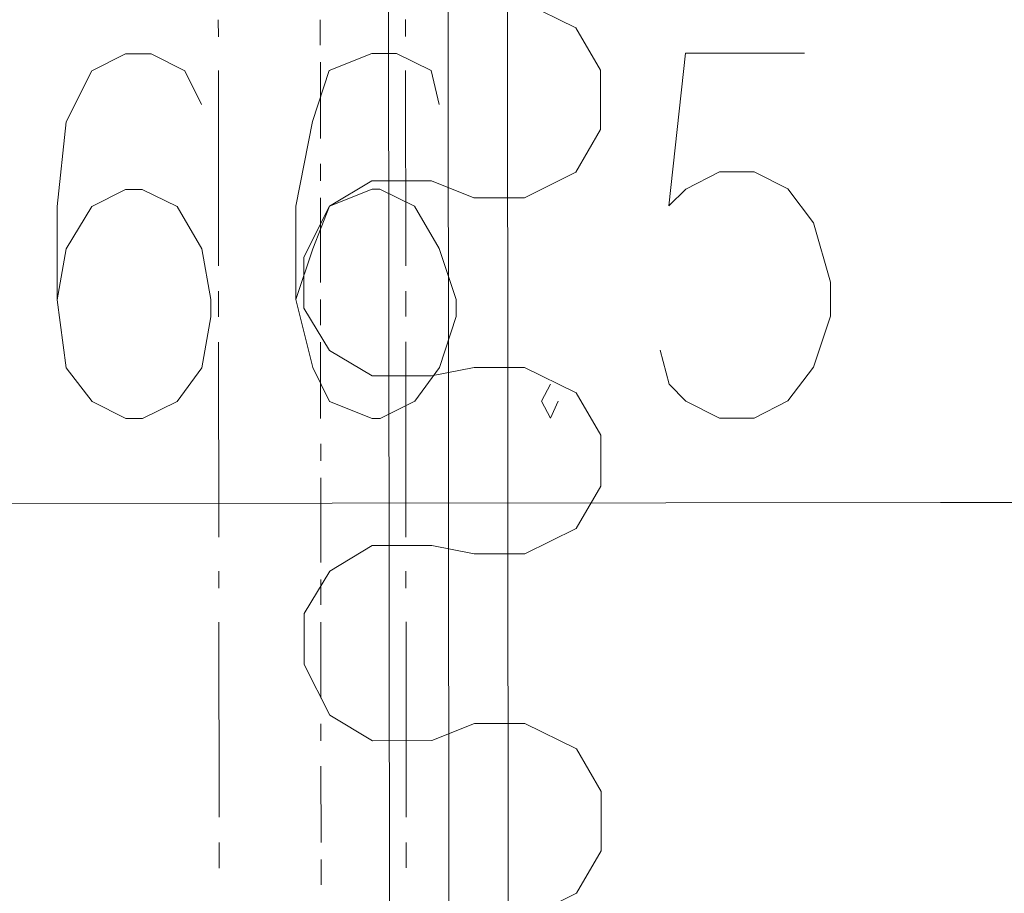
# Model space of a CAD drawing. Header units: inches. Extents: x -5850 to 5646, y 8947 to 13007.
# Tile 70 of 256: x -4419 to -4370, y 10519 to 10562. Entities that reach past the tile are written whole.
import ezdxf

# ---------------------------------------------------------------- set-up
doc = ezdxf.new("R2010")
doc.units = ezdxf.units.IN
doc.header["$MEASUREMENT"] = 0
doc.layers.add('at_Entity', color=7, linetype='Continuous')

msp = doc.modelspace()

# ---------------------------------------------------------------- linework, layer by layer
at = {"layer": 'at_Entity', "color": 1, "lineweight": 20}
for p, q in [((-4400.395, 10400.302), (-4401.375, 11498.12)), ((-4397.444, 10404.949), (-4398.42, 11498.122)), ((-4394.484, 10400.307), (-4395.464, 11498.125)), ((-4391.226, 10561.669), (-4393.793, 10562.927)), ((-4389.998, 10559.557), (-4391.226, 10561.669)), ((-4389.995, 10556.601), (-4389.998, 10559.557)), ((-4391.22, 10554.487), (-4389.995, 10556.601)), ((-4401.369, 10554.054), (-4403.487, 10552.786)), ((-4398.413, 10554.056), (-4401.369, 10554.054)), ((-4398.413, 10554.056), (-4396.293, 10553.211)), ((-4393.784, 10553.213), (-4391.22, 10554.487)), ((-4396.293, 10553.211), (-4393.784, 10553.213)), ((-4403.487, 10552.786), (-4404.767, 10550.248)), ((-4404.767, 10550.248), (-4404.765, 10547.716)), ((-4404.765, 10547.716), (-4403.48, 10545.604)), ((-4403.48, 10545.604), (-4401.36, 10544.34)), ((-4396.286, 10544.762), (-4398.405, 10544.342)), ((-4393.776, 10544.765), (-4396.286, 10544.762)), ((-4391.21, 10543.501), (-4393.776, 10544.765)), ((-4401.36, 10544.34), (-4398.405, 10544.342)), ((-4389.982, 10541.394), (-4391.21, 10543.501)), ((-4389.979, 10538.857), (-4389.982, 10541.394)), ((-4391.204, 10536.743), (-4389.979, 10538.857)), ((-4393.768, 10535.474), (-4391.204, 10536.743)), ((-4401.352, 10535.891), (-4403.47, 10534.618)), ((-4398.397, 10535.894), (-4401.352, 10535.891)), ((-4398.397, 10535.894), (-4396.278, 10535.472)), ((-4396.278, 10535.472), (-4393.768, 10535.474)), ((-4403.47, 10534.618), (-4404.751, 10532.509)), ((-4404.751, 10532.509), (-4404.749, 10529.972)), ((-4404.749, 10529.972), (-4403.464, 10527.441)), ((-4403.464, 10527.441), (-4401.344, 10526.177)), ((-4396.27, 10527.024), (-4398.388, 10526.18)), ((-4393.761, 10527.026), (-4396.27, 10527.024)), ((-4391.194, 10525.763), (-4393.761, 10527.026)), ((-4401.344, 10526.177), (-4398.388, 10526.18)), ((-4389.966, 10523.65), (-4391.194, 10525.763)), ((-4389.963, 10520.695), (-4389.966, 10523.65)), ((-4391.188, 10518.58), (-4389.963, 10520.695)), ((-4393.752, 10517.312), (-4391.188, 10518.58))]:
    msp.add_line(p, q, dxfattribs=at)
at = {"layer": 'at_Entity', "color": 7, "lineweight": 20}
for p, q in [((-4409.015, 10561.229), (-4409.016, 10562.071)), ((-4399.702, 10561.238), (-4399.703, 10562.08)), ((-4379.849, 10560.408), (-4385.76, 10560.403)), ((-4413.642, 10560.378), (-4415.315, 10559.534)), ((-4412.36, 10560.379), (-4413.642, 10560.378)), ((-4410.686, 10559.538), (-4412.36, 10560.379)), ((-4401.374, 10560.389), (-4403.493, 10559.545)), ((-4400.148, 10560.39), (-4401.374, 10560.389)), ((-4398.418, 10559.549), (-4400.148, 10560.39)), ((-4385.76, 10560.403), (-4386.59, 10552.801)), ((-4415.315, 10559.534), (-4416.595, 10556.996)), ((-4409.848, 10557.849), (-4410.686, 10559.538)), ((-4409.005, 10549.82), (-4409.013, 10559.54)), ((-4403.493, 10559.545), (-4404.327, 10557.007)), ((-4399.692, 10549.828), (-4399.701, 10559.548)), ((-4398.026, 10557.86), (-4398.418, 10559.549)), ((-4416.595, 10556.996), (-4417.037, 10552.774)), ((-4404.327, 10557.007), (-4405.16, 10552.785)), ((-4385.754, 10553.644), (-4384.082, 10554.493)), ((-4384.082, 10554.493), (-4382.354, 10554.495)), ((-4382.354, 10554.495), (-4380.68, 10553.649)), ((-4413.636, 10553.619), (-4415.309, 10552.776)), ((-4412.8, 10553.62), (-4413.636, 10553.619)), ((-4411.071, 10552.779), (-4412.8, 10553.62)), ((-4401.368, 10553.63), (-4403.487, 10552.786)), ((-4400.978, 10553.63), (-4401.368, 10553.63)), ((-4399.249, 10552.79), (-4400.978, 10553.63)), ((-4386.59, 10552.801), (-4385.754, 10553.644)), ((-4380.68, 10553.649), (-4379.396, 10551.96)), ((-4417.037, 10552.774), (-4417.033, 10548.129)), ((-4415.309, 10552.776), (-4416.589, 10550.661)), ((-4409.842, 10550.667), (-4411.071, 10552.779)), ((-4405.16, 10552.785), (-4405.155, 10548.139)), ((-4403.487, 10552.786), (-4404.321, 10550.672)), ((-4398.02, 10550.678), (-4399.249, 10552.79)), ((-4379.396, 10551.96), (-4378.557, 10549.005)), ((-4416.589, 10550.661), (-4417.033, 10548.129)), ((-4409.393, 10548.136), (-4409.842, 10550.667)), ((-4404.321, 10550.672), (-4405.155, 10548.139)), ((-4397.181, 10548.147), (-4398.02, 10550.678)), ((-4378.557, 10549.005), (-4378.555, 10547.316)), ((-4409.002, 10547.288), (-4409.004, 10548.554)), ((-4399.69, 10547.297), (-4399.691, 10548.563)), ((-4417.033, 10548.129), (-4416.584, 10544.744)), ((-4409.393, 10547.288), (-4409.393, 10548.136)), ((-4405.155, 10548.139), (-4404.316, 10544.755)), ((-4397.18, 10547.299), (-4397.181, 10548.147)), ((-4409.837, 10544.75), (-4409.393, 10547.288)), ((-4398.015, 10544.761), (-4397.18, 10547.299)), ((-4378.555, 10547.316), (-4379.389, 10544.778)), ((-4408.993, 10536.308), (-4409.001, 10546.023)), ((-4399.68, 10536.317), (-4399.689, 10546.031)), ((-4386.582, 10543.929), (-4387.03, 10545.618)), ((-4416.584, 10544.744), (-4415.3, 10543.061)), ((-4411.062, 10543.065), (-4409.837, 10544.75)), ((-4404.316, 10544.755), (-4403.478, 10543.072)), ((-4399.24, 10543.076), (-4398.015, 10544.761)), ((-4379.389, 10544.778), (-4380.67, 10543.092)), ((-4392.493, 10543.924), (-4392.939, 10543.081)), ((-4385.745, 10543.088), (-4386.582, 10543.929)), ((-4415.3, 10543.061), (-4413.626, 10542.215)), ((-4412.79, 10542.216), (-4411.062, 10543.065)), ((-4403.478, 10543.072), (-4401.358, 10542.226)), ((-4400.968, 10542.227), (-4399.24, 10543.076)), ((-4392.939, 10543.081), (-4392.492, 10542.234)), ((-4392.492, 10542.234), (-4392.102, 10543.082)), ((-4384.071, 10542.242), (-4385.745, 10543.088)), ((-4380.67, 10543.092), (-4382.343, 10542.243)), ((-4413.626, 10542.215), (-4412.79, 10542.216)), ((-4401.358, 10542.226), (-4400.968, 10542.227)), ((-4382.343, 10542.243), (-4384.071, 10542.242)), ((-4370.126, 10538.033), (-4425.445, 10537.983)), ((-4373.082, 10538.03), (-4356.576, 10538.045)), ((-4408.99, 10533.771), (-4408.991, 10534.613)), ((-4399.678, 10533.779), (-4399.678, 10534.622)), ((-4408.98, 10522.367), (-4408.989, 10532.082)), ((-4399.668, 10522.376), (-4399.676, 10532.09)), ((-4408.978, 10519.83), (-4408.979, 10521.102)), ((-4399.665, 10519.838), (-4399.666, 10521.11))]:
    msp.add_line(p, q, dxfattribs=at)
at = {"layer": 'at_Entity', "color": 3, "lineweight": 20}
for p, q in [((-4403.941, 10562.076), (-4403.94, 10560.81)), ((-4403.939, 10559.963), (-4403.936, 10556.165)), ((-4403.935, 10554.894), (-4403.934, 10554.052)), ((-4403.933, 10553.204), (-4403.929, 10548.983)), ((-4403.929, 10548.141), (-4403.927, 10546.869)), ((-4403.927, 10546.027), (-4403.923, 10542.224)), ((-4403.922, 10540.958), (-4403.921, 10540.111)), ((-4403.921, 10539.268), (-4403.917, 10535.042)), ((-4403.916, 10534.2), (-4403.915, 10532.934)), ((-4403.914, 10532.086), (-4403.911, 10528.289)), ((-4403.91, 10527.017), (-4403.909, 10526.175)), ((-4403.908, 10524.904), (-4403.904, 10521.106)), ((-4403.904, 10520.258), (-4403.903, 10518.993))]:
    msp.add_line(p, q, dxfattribs=at)

doc.saveas('drawing.dxf')
